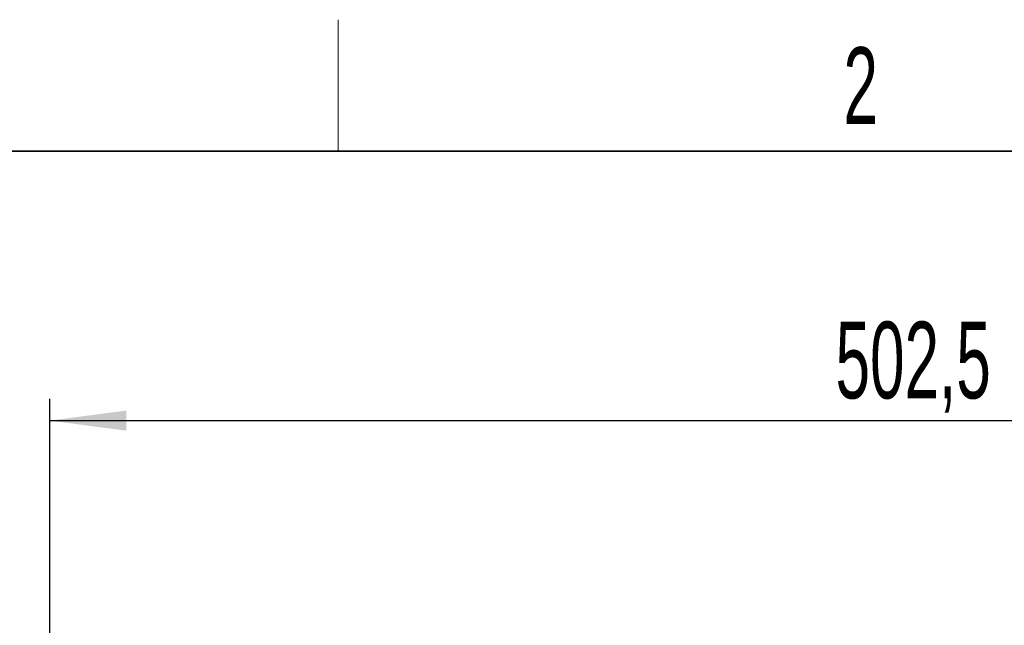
# Model space of a CAD drawing. Header units: millimetres. Extents: x 5 to 418, y 2 to 292.
# Tile 57 of 93: x 59 to 104, y 261 to 288. Entities that reach past the tile are written whole.
import ezdxf

# ---------------------------------------------------------------- set-up
doc = ezdxf.new("R2010")
doc.units = ezdxf.units.MM
doc.layers.add('SLD-0', color=7, linetype='Continuous')
doc.styles.add('SLDTEXTSTYLE0', font='TXT', dxfattribs={"width": 0.605})
doc.dimstyles.new('SLDDIMSTYLE0', dxfattribs={"dimtxt": 3.5, "dimasz": 3.5, "dimexe": 0, "dimexo": 0.0625, "dimgap": 0.875, "dimtad": 1, "dimdec": 1, "dimlfac": 6, "dimrnd": 1e-09, "dimzin": 12, "dimdsep": 46, "dimtxsty": 'SLDTEXTSTYLE0', "dimsah": 1, "dimcen": 0.09, "dimadec": 0, "dimazin": 3, "dimtfac": 1, "dimtofl": 0, "dimtmove": 0, "dimatfit": 3, "dimfxl": 1, "dimfrac": 2, "dimtolj": 1, "dimtzin": 12, "dimarcsym": 0})

# ---------------------------------------------------------------- blocks, each defined once
blk = doc.blocks.new('_D')
at = {"layer": 'SLD-0'}
for p, q in [((60.594, 248.089), (60.594, 271.218)), ((144.344, 247.993), (144.344, 271.218)), ((60.594, 270.218), (144.344, 270.218))]:
    blk.add_line(p, q, dxfattribs=at)
for points in [[(60.594, 270.218), (64.094, 269.758), (64.094, 270.678)], [(144.344, 270.218), (140.844, 270.678), (140.844, 269.758)]]:
    blk.add_solid(points, dxfattribs=at)
at = {"layer": 'SLD-0', "insert": (96.454, 274.73), "char_height": 3.5, "attachment_point": 1, "style": 'SLDTEXTSTYLE0'}
blk.add_mtext('502,5', dxfattribs=at)

msp = doc.modelspace()

# ---------------------------------------------------------------- linework, layer by layer
at = {"layer": 'SLD-0', "lineweight": 18}
msp.add_line((73.75, 282.5), (73.75, 288.5), dxfattribs=at)
at = {"layer": 'SLD-0', "lineweight": 35}
msp.add_line((408, 282.5), (26, 282.5), dxfattribs=at)

# ---------------------------------------------------------------- texts
at = {"layer": 'SLD-0', "insert": (97.6027, 287.243), "char_height": 3.5, "attachment_point": 2, "style": 'SLDTEXTSTYLE0'}
msp.add_mtext('2', dxfattribs=at)

# ---------------------------------------------------------------- dimensions: what is measured, and where the dimension line sits
at = {"layer": 'SLD-0'}
dim = msp.add_linear_dim(base=(144.3443, 270.2183), p1=(60.5943, 248.0891), p2=(144.3443, 247.9935), angle=0, dimstyle='SLDDIMSTYLE0', dxfattribs=at)
dim.commit()
dim.dimension.update_dxf_attribs({"geometry": '_D', "text_midpoint": (102.4693, 270.2183), "dimtype": 160})

doc.saveas('drawing.dxf')
